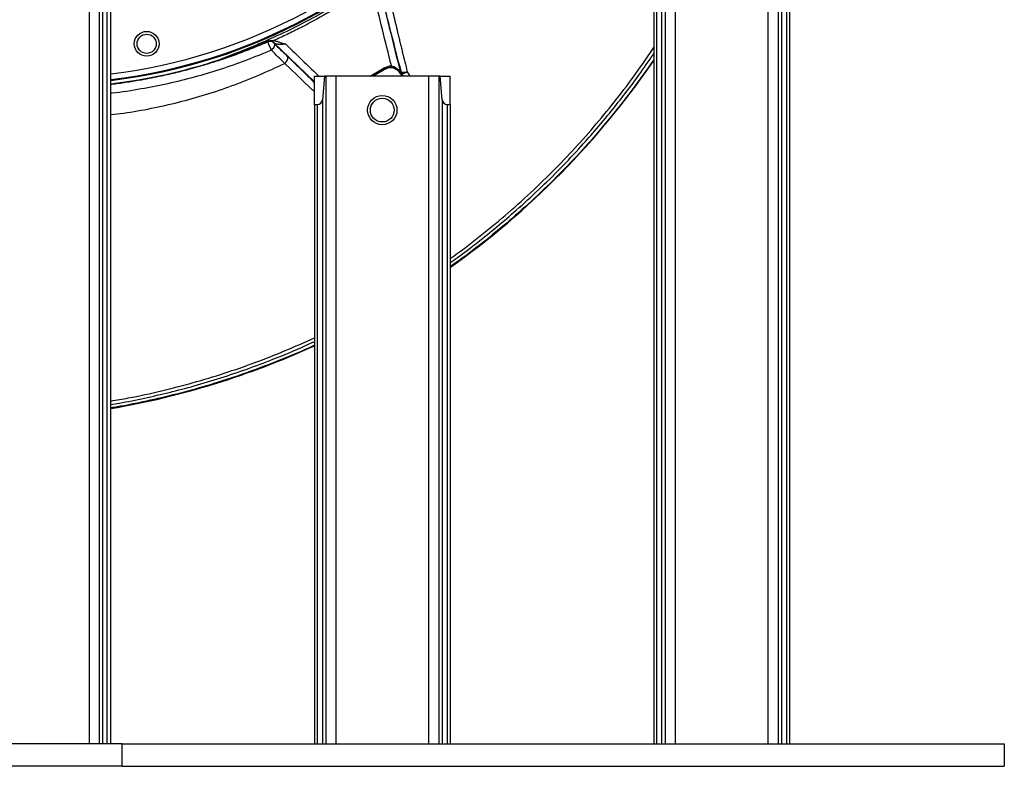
# Model space of a CAD drawing. Header units: millimetres. Extents: x 1055 to 2818, y 673 to 2898.
# Tile 24 of 44: x 1947 to 2818, y 673 to 1334. Entities that reach past the tile are written whole.
import ezdxf

# ---------------------------------------------------------------- set-up
doc = ezdxf.new("R2010")
doc.units = ezdxf.units.MM

msp = doc.modelspace()

# ---------------------------------------------------------------- linework, layer by layer
at = {"color": 7, "linetype": 'Continuous', "lineweight": 25}
for p, q in [((2009, 693.48), (2009, 2073.48)), ((2017.98, 693.48), (2017.98, 2073.48)), ((2020.86, 693.48), (2020.86, 2073.48)), ((2024.84, 693.48), (2024.84, 2073.48)), ((2027.95, 693.48), (2027.95, 2073.48)), ((2517.98, 1803.48), (2517.98, 693.48)), ((2526.95, 1803.48), (2526.95, 693.48)), ((2608.95, 1803.48), (2608.95, 693.48)), ((2617.92, 1803.48), (2617.92, 693.48)), ((2507.95, 1778.48), (2507.95, 693.48)), ((2510.5, 1778.48), (2510.5, 693.48)), ((2514.98, 1782.6), (2514.98, 693.48)), ((2620.92, 1782.6), (2620.92, 693.48)), ((2625.4, 1778.48), (2625.4, 693.48)), ((2627.95, 1778.48), (2627.95, 693.48)), ((2166.6, 1314.28), (2166.58, 1314.45)), ((2171.99, 1313.42), (2172.01, 1313.25)), ((2270.27, 1289.85), (2259.94, 1283.88)), ((2270.11, 1290.13), (2270.27, 1289.85)), ((2207.95, 1258.88), (2207.95, 1283.88)), ((2207.95, 1283.88), (2216.74, 1283.88)), ((2216.74, 1283.88), (2214.98, 1263)), ((2217.98, 1283.88), (2216.74, 1283.88)), ((2217.98, 1283.88), (2217.98, 693.48)), ((2226.95, 1283.88), (2217.98, 1283.88)), ((2226.95, 1283.88), (2226.95, 693.48)), ((2308.95, 1283.88), (2226.95, 1283.88)), ((2284.17, 1286.32), (2283.93, 1286.19)), ((2285.26, 1283.88), (2283.93, 1286.19)), ((2284.03, 1286.96), (2284.87, 1287.45)), ((2285.36, 1286.27), (2284.52, 1285.78)), ((2286.73, 1283.88), (2285.36, 1286.27)), ((2308.95, 1283.88), (2308.95, 693.48)), ((2317.92, 1283.88), (2308.95, 1283.88)), ((2317.92, 1283.88), (2317.92, 693.48)), ((2319.16, 1283.88), (2317.92, 1283.88)), ((2320.92, 1263), (2319.16, 1283.88)), ((2319.16, 1283.88), (2327.95, 1283.88)), ((2327.95, 1258.88), (2327.95, 1283.88)), ((2214.98, 1263), (2214.98, 693.48)), ((2320.92, 1263), (2320.92, 693.48)), ((2207.95, 1258.88), (2207.95, 693.48)), ((2207.95, 1258.88), (2210.5, 1258.88)), ((2210.5, 1258.88), (2210.5, 693.48)), ((2325.4, 1258.88), (2327.95, 1258.88)), ((2325.4, 1258.88), (2325.4, 693.48)), ((2327.95, 1258.88), (2327.95, 693.48)), ((2037.95, 693.48), (1897.95, 693.48)), ((2037.95, 693.48), (2817.95, 693.48)), ((2037.95, 673.48), (2037.95, 693.48)), ((2817.95, 693.48), (2817.95, 673.48)), ((2037.95, 673.48), (1897.95, 673.48)), ((2037.95, 673.48), (2817.95, 673.48))]:
    msp.add_line(p, q, dxfattribs=at)
at = {"color": 1, "linetype": 'Continuous', "lineweight": 25}
for p, q in [((2207.95, 1278.87), (2171.99, 1313.42)), ((2257.13, 1283.88), (2269.69, 1291.13)), ((2270.11, 1290.13), (2259.27, 1283.88)), ((2290.06, 1287.67), (2292.2, 1283.88))]:
    msp.add_line(p, q, dxfattribs=at)
at = {"color": 1, "linetype": 'Continuous', "lineweight": 25, "flags": 128}
msp.add_lwpolyline([(2207.95, 1270.14), (2203.94, 1274), (2198.74, 1278.99), (2192.74, 1284.72), (2187.04, 1290.13), (2181.69, 1295.19), (2181.69, 1295.19), (2181.69, 1295.19)], dxfattribs=at)
at = {"color": 7, "linetype": 'Continuous', "lineweight": 25, "flags": 128}
for points in [[(2290.06, 1287.67), (2289.12, 1287.44), (2288.2, 1287.26), (2287.33, 1287.13), (2286.55, 1287.07), (2285.89, 1287.07), (2285.38, 1287.13), (2285.04, 1287.26), (2284.87, 1287.45)], [(2290.06, 1287.67), (2289.24, 1287.24), (2288.44, 1286.85), (2287.67, 1286.54), (2286.98, 1286.3), (2286.38, 1286.15), (2285.9, 1286.09), (2285.56, 1286.13), (2285.36, 1286.27)]]:
    msp.add_lwpolyline(points, dxfattribs=at)
at = {"color": 7, "linetype": 'Continuous', "lineweight": 25}
for centre, radius in [((2059.64, 1312.51), 11), ((2059.64, 1312.51), 8.5), ((2267.95, 1253.87), 13), ((2267.95, 1253.87), 10.5)]:
    msp.add_circle(centre, radius, dxfattribs=at)
for centre, radius, start, end in [((1967.95, 1773.48), 497, 276.93391, 85.47088), ((2168.53, 1309.96), 4.9, 45.02606, 113.38986), ((1967.95, 1773.48), 500, 276.8921, 288.26038), ((1903.34, 1712.38), 733, 305.39948, 325.57229), ((1903.34, 1712.38), 733.2, 305.38833, 325.54941), ((2266.78, 1289.33), 3.42, 13.56333, 31.70523), ((2275.27, 1281.19), 10, 30, 120), ((2273.82, 1293.69), 2.32, 284.63666, 345.35573), ((2286.38, 1287.55), 2.53, 195.63429, 208.96512), ((2288.76, 1288.23), 4.9, 195.00441, 210.00003), ((2289.6, 1288.72), 4.9, 195.00441, 210.00003), ((2210.5, 1263.38), 4.5, 270, 355.18773), ((2325.4, 1263.38), 4.5, 184.81227, 270), ((1903.34, 1712.38), 733, 279.78761, 294.55477), ((1903.34, 1712.38), 733.2, 279.7849, 294.5476)]:
    msp.add_arc(centre, radius, start, end, dxfattribs=at)
at = {"color": 1, "linetype": 'Continuous', "lineweight": 25}
for radius, start in [(491.21, 277.01609), (496.2, 276.94514)]:
    msp.add_arc((1967.95, 1773.48), radius, start, 0, dxfattribs=at)
at = {"color": 7, "linetype": 'Continuous', "lineweight": 25}
for points, knots in [([(2300.82, 1400.39), (2294.23, 1395), (2287.55, 1389.69), (2277.43, 1381.88), (2274.03, 1379.31), (2268.92, 1375.47), (2267.21, 1374.2), (2263.78, 1371.68), (2262.06, 1370.42), (2253.43, 1364.17), (2246.39, 1359.35), (2232.08, 1350.09), (2224.82, 1345.64), (2202.66, 1332.85), (2187.46, 1325.08), (2169.96, 1317.24), (2168.01, 1316.39), (2164.11, 1314.68), (2162.15, 1313.83), (2156.28, 1311.32), (2152.35, 1309.67), (2140.52, 1304.81), (2132.59, 1301.68), (2124.62, 1298.66)], [0, 0, 0, 0, 0.125, 0.125, 0.1875, 0.1875, 0.21875, 0.21875, 0.25, 0.25, 0.375, 0.375, 0.5, 0.5, 0.75, 0.75, 0.78125, 0.78125, 0.8125, 0.8125, 0.875, 0.875, 1, 1, 1, 1]), ([(2262.73, 1367.8), (2255.64, 1362.65), (2248.42, 1357.68), (2233.73, 1348.15), (2226.27, 1343.57), (2211.09, 1334.81), (2203.4, 1330.63), (2191.7, 1324.68), (2187.78, 1322.74), (2179.88, 1318.97), (2175.9, 1317.14), (2171.9, 1315.36)], [0, 0, 0, 0, 0.25, 0.25, 0.5, 0.5, 0.75, 0.75, 0.875, 0.875, 1, 1, 1, 1]), ([(2264.36, 1366.75), (2267.63, 1353.46), (2270.91, 1340.17), (2277.47, 1313.57), (2280.75, 1300.26), (2284.03, 1286.96)], [0, 0, 0, 0, 0.5, 0.5, 1, 1, 1, 1]), ([(2276.07, 1293.1), (2273.4, 1303.82), (2270.73, 1314.53), (2265.4, 1335.96), (2262.73, 1346.68), (2260.05, 1357.38)], [0, 0, 0, 0, 0.5, 0.5, 1, 1, 1, 1]), ([(2284.87, 1287.45), (2283.22, 1293.7), (2281.62, 1299.8), (2279.28, 1308.75), (2278.52, 1311.7), (2277.38, 1316.06), (2277.01, 1317.51), (2276.26, 1320.38), (2275.89, 1321.81), (2274.06, 1328.89), (2272.67, 1334.31), (2270.03, 1344.66), (2268.79, 1349.59), (2267.62, 1354.26)], [0, 0, 0, 0, 0.25, 0.25, 0.375, 0.375, 0.4375, 0.4375, 0.5, 0.5, 0.75, 0.75, 1, 1, 1, 1]), ([(2274.44, 1352.7), (2274.47, 1352.56), (2274.5, 1352.41), (2274.57, 1352.13), (2274.67, 1351.7), (2274.9, 1350.69), (2275.1, 1349.82), (2275.51, 1348.07), (2275.78, 1346.89), (2276.62, 1343.29), (2277.2, 1340.84), (2278.98, 1333.29), (2280.23, 1328.02), (2281.88, 1321.14), (2282.22, 1319.75), (2282.89, 1316.95), (2283.23, 1315.55), (2283.92, 1312.71), (2284.27, 1311.27), (2284.97, 1308.4), (2285.32, 1306.95), (2287.1, 1299.68), (2288.56, 1293.74), (2290.06, 1287.67)], [0, 0, 0, 0, 0.007812, 0.007812, 0.015625, 0.03125, 0.0625, 0.0625, 0.125, 0.125, 0.25, 0.25, 0.5, 0.5, 0.5625, 0.5625, 0.625, 0.625, 0.6875, 0.6875, 0.75, 0.75, 1, 1, 1, 1]), ([(2167.47, 1315.03), (2163.96, 1313.51), (2160.44, 1312.02), (2153.36, 1309.12), (2149.8, 1307.72), (2142.66, 1304.99), (2139.07, 1303.67), (2131.87, 1301.1), (2128.25, 1299.86), (2124.62, 1298.66)], [0, 0, 0, 0, 0.25, 0.25, 0.5, 0.5, 0.75, 0.75, 1, 1, 1, 1]), ([(2166.58, 1314.45), (2166.58, 1314.48), (2166.66, 1314.55), (2166.96, 1314.75), (2167.18, 1314.87), (2167.47, 1315.03)], [0, 0, 0, 0, 0.5, 0.5, 1, 1, 1, 1]), ([(2172.01, 1313.25), (2171.67, 1313.6), (2171.27, 1313.89), (2170.41, 1314.34), (2169.94, 1314.51), (2168.99, 1314.69), (2168.49, 1314.71), (2167.53, 1314.6), (2167.05, 1314.48), (2166.6, 1314.28)], [0, 0, 0, 0, 0.25, 0.25, 0.5, 0.5, 0.75, 0.75, 1, 1, 1, 1]), ([(2167.47, 1315.03), (2167.84, 1315.19), (2168.21, 1315.31), (2168.98, 1315.47), (2169.37, 1315.51), (2170.13, 1315.53), (2170.5, 1315.52), (2171.23, 1315.45), (2171.57, 1315.4), (2171.9, 1315.36)], [0, 0, 0, 0, 0.25, 0.25, 0.5, 0.5, 0.75, 0.75, 1, 1, 1, 1]), ([(2171.9, 1315.36), (2172.38, 1315.29), (2172.84, 1315.19), (2173.73, 1314.99), (2174.17, 1314.87), (2175.46, 1314.49), (2176.29, 1314.21), (2177.93, 1313.64), (2178.75, 1313.34), (2180, 1312.94), (2180.43, 1312.81), (2181.09, 1312.65), (2181.31, 1312.6), (2181.66, 1312.54), (2181.78, 1312.52), (2182.01, 1312.49), (2182.14, 1312.47), (2182.26, 1312.46)], [0, 0, 0, 0, 0.125, 0.125, 0.25, 0.25, 0.5, 0.5, 0.75, 0.75, 0.875, 0.875, 0.9375, 0.9375, 0.96875, 0.96875, 1, 1, 1, 1]), ([(2169.89, 1306.92), (2169.85, 1307), (2169.81, 1307.09), (2169.74, 1307.26), (2169.7, 1307.35), (2169.58, 1307.62), (2169.5, 1307.81), (2169.33, 1308.2), (2169.24, 1308.4), (2169.06, 1308.81), (2168.97, 1309.02), (2168.78, 1309.43), (2168.69, 1309.64), (2168.5, 1310.06), (2168.41, 1310.28), (2168.23, 1310.69), (2168.14, 1310.89), (2167.96, 1311.29), (2167.87, 1311.49), (2167.62, 1312.06), (2167.46, 1312.41), (2167.25, 1312.88), (2167.18, 1313.03), (2167.06, 1313.31), (2167, 1313.43), (2166.84, 1313.77), (2166.76, 1313.96), (2166.67, 1314.14), (2166.65, 1314.19), (2166.63, 1314.24), (2166.62, 1314.25), (2166.61, 1314.27), (2166.6, 1314.28), (2166.6, 1314.28)], [0, 0, 0, 0, 0.03125, 0.03125, 0.0625, 0.0625, 0.125, 0.125, 0.1875, 0.1875, 0.25, 0.25, 0.3125, 0.3125, 0.375, 0.375, 0.4375, 0.4375, 0.5, 0.5, 0.625, 0.625, 0.6875, 0.6875, 0.75, 0.75, 0.875, 0.875, 0.9375, 0.9375, 0.96875, 0.96875, 1, 1, 1, 1]), ([(2172.13, 1313.13), (2172.43, 1312.82), (2172.6, 1312.4), (2172.69, 1311.4), (2172.6, 1310.83), (2172.17, 1309.64), (2171.84, 1309.03), (2170.97, 1307.89), (2170.45, 1307.35), (2169.89, 1306.92)], [0, 0, 0, 0, 0.25, 0.25, 0.5, 0.5, 0.75, 0.75, 1, 1, 1, 1]), ([(2181.69, 1295.19), (2179.87, 1296.99), (2177.96, 1298.88), (2174.02, 1302.79), (2171.99, 1304.82), (2169.89, 1306.92)], [0, 0, 0, 0, 0.5, 0.5, 1, 1, 1, 1]), ([(2182.26, 1312.46), (2182.05, 1312.4), (2181.85, 1312.34), (2181.47, 1312.25), (2181.28, 1312.2), (2180.73, 1312.1), (2180.39, 1312.05), (2179.75, 1311.97), (2179.44, 1311.94), (2178.86, 1311.9), (2178.58, 1311.9), (2177.78, 1311.89), (2177.29, 1311.9), (2176.36, 1311.97), (2175.94, 1312.03), (2175.14, 1312.16), (2174.76, 1312.23), (2174.06, 1312.41), (2173.74, 1312.51), (2173.14, 1312.73), (2172.87, 1312.85), (2172.38, 1313.12), (2172.17, 1313.26), (2171.99, 1313.42)], [0, 0, 0, 0, 0.03125, 0.03125, 0.0625, 0.0625, 0.125, 0.125, 0.1875, 0.1875, 0.25, 0.25, 0.375, 0.375, 0.5, 0.5, 0.625, 0.625, 0.75, 0.75, 0.875, 0.875, 1, 1, 1, 1]), ([(2172.01, 1313.25), (2172.01, 1313.25), (2172.01, 1313.25), (2172.01, 1313.25), (2172.01, 1313.25), (2172.01, 1313.25), (2172.02, 1313.24), (2172.02, 1313.24), (2172.03, 1313.23), (2172.03, 1313.23), (2172.04, 1313.22), (2172.05, 1313.21), (2172.06, 1313.21), (2172.06, 1313.2), (2172.07, 1313.19), (2172.08, 1313.18), (2172.09, 1313.17), (2172.1, 1313.16), (2172.11, 1313.15), (2172.12, 1313.14), (2172.13, 1313.14), (2172.13, 1313.13)], [0, 0, 0, 0, 0.0000077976, 0.0000077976, 0.0000077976, 0.0000417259, 0.0000417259, 0.0000417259, 0.0000783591, 0.0000783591, 0.0000783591, 0.0001171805, 0.0001171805, 0.0001171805, 0.0001564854, 0.0001564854, 0.0001564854, 0.0001946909, 0.0001946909, 0.0001946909, 0.0002336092, 0.0002336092, 0.0002336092, 0.0002336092]), ([(2181.69, 1295.19), (2182.29, 1295.61), (2182.84, 1296.14), (2183.71, 1297.32), (2184.04, 1297.97), (2184.42, 1299.27), (2184.47, 1299.91), (2184.27, 1301.05), (2184.02, 1301.55), (2183.66, 1301.93)], [0, 0, 0, 0, 0.25, 0.25, 0.5, 0.5, 0.75, 0.75, 1, 1, 1, 1]), ([(2183.66, 1301.93), (2185.72, 1299.93), (2189.85, 1295.93), (2196.74, 1289.23), (2202.77, 1283.33), (2206.67, 1279.5), (2207.95, 1278.24)], [0, 0, 0, 0, 0.282564, 0.565132, 0.856391, 1, 1, 1, 1]), ([(2269.69, 1291.13), (2270.21, 1291.43), (2270.74, 1291.69), (2271.81, 1292.15), (2272.35, 1292.35), (2273.99, 1292.84), (2275.04, 1293.02), (2276.07, 1293.1)], [0, 0, 0, 0, 0.25, 0.25, 0.5, 0.5, 1, 1, 1, 1]), ([(2274.41, 1291.44), (2274.09, 1291.42), (2273.76, 1291.38), (2273.08, 1291.27), (2272.72, 1291.19), (2272.18, 1291.03), (2271.99, 1290.97), (2271.62, 1290.84), (2271.43, 1290.77), (2270.86, 1290.54), (2270.48, 1290.35), (2270.11, 1290.13)], [0, 0, 0, 0, 0.25, 0.25, 0.5, 0.5, 0.625, 0.625, 0.75, 0.75, 1, 1, 1, 1]), ([(2284.17, 1286.32), (2284.13, 1286.39), (2284.08, 1286.46), (2283.98, 1286.61), (2283.93, 1286.7), (2283.75, 1286.96), (2283.62, 1287.15), (2283.33, 1287.54), (2283.16, 1287.73), (2282.83, 1288.12), (2282.65, 1288.31), (2282.08, 1288.86), (2281.68, 1289.19), (2281.04, 1289.66), (2280.82, 1289.8), (2280.37, 1290.08), (2280.13, 1290.21), (2279.43, 1290.57), (2278.96, 1290.76), (2278.24, 1291), (2278, 1291.07), (2277.52, 1291.2), (2277.28, 1291.25), (2276.57, 1291.38), (2276.11, 1291.43), (2275.23, 1291.48), (2274.81, 1291.47), (2274.41, 1291.44)], [0, 0, 0, 0, 0.03125, 0.03125, 0.0625, 0.0625, 0.125, 0.125, 0.1875, 0.1875, 0.25, 0.25, 0.375, 0.375, 0.4375, 0.4375, 0.5, 0.5, 0.625, 0.625, 0.6875, 0.6875, 0.75, 0.75, 0.875, 0.875, 1, 1, 1, 1]), ([(2276.07, 1293.1), (2276.75, 1292.93), (2277.48, 1292.69), (2278.6, 1292.18), (2278.98, 1291.98), (2279.71, 1291.54), (2280.07, 1291.29), (2280.77, 1290.75), (2281.12, 1290.45), (2281.77, 1289.82), (2282.08, 1289.49), (2282.53, 1288.95), (2282.68, 1288.77), (2282.96, 1288.39), (2283.1, 1288.2), (2283.36, 1287.8), (2283.49, 1287.6), (2283.68, 1287.3), (2283.74, 1287.2), (2283.85, 1287.01), (2283.9, 1286.93), (2283.94, 1286.87)], [0, 0, 0, 0, 0.25, 0.25, 0.375, 0.375, 0.5, 0.5, 0.625, 0.625, 0.75, 0.75, 0.8125, 0.8125, 0.875, 0.875, 0.9375, 0.9375, 0.96875, 0.96875, 1, 1, 1, 1]), ([(2283.94, 1286.87), (2283.99, 1286.8), (2284.01, 1286.77), (2284.04, 1286.76), (2284.05, 1286.77), (2284.06, 1286.82), (2284.05, 1286.89), (2284.03, 1286.96)], [0, 0, 0, 0, 0.25, 0.25, 0.5, 0.5, 1, 1, 1, 1]), ([(2284.52, 1285.78), (2284.52, 1285.78), (2284.49, 1285.8), (2284.42, 1285.92), (2284.38, 1285.97), (2284.29, 1286.12), (2284.24, 1286.21), (2284.17, 1286.32)], [0, 0, 0, 0, 0.5, 0.5, 0.75, 0.75, 1, 1, 1, 1])]:
    msp.add_open_spline(points, degree=3, knots=knots, dxfattribs=at)
at = {"color": 1, "linetype": 'Continuous', "lineweight": 25}
for points, knots in [([(2027.95, 1276.77), (2028.61, 1276.84), (2033.59, 1277.44), (2042.64, 1278.7), (2054, 1280.56), (2063.9, 1282.4), (2072.01, 1284.06), (2079.47, 1285.71), (2086.6, 1287.4), (2094.16, 1289.3), (2102.24, 1291.48), (2112.03, 1294.3), (2123.67, 1297.93), (2137.24, 1302.59), (2151.7, 1308), (2161.52, 1312.14), (2166.6, 1314.28)], [0, 0, 0, 0, 0.013815, 0.104408, 0.190059, 0.253494, 0.313916, 0.362381, 0.412426, 0.466489, 0.524569, 0.586666, 0.678607, 0.778144, 0.885275, 1, 1, 1, 1]), ([(2169.89, 1306.92), (2162.42, 1303.81), (2147.53, 1297.61), (2124.72, 1289.69), (2101.68, 1282.81), (2078.38, 1277.02), (2054.21, 1272.35), (2037.37, 1269.57), (2028.36, 1268.72), (2027.95, 1268.68)], [0, 0, 0, 0, 0.164504, 0.328016, 0.490849, 0.653381, 0.81599, 0.99156, 1, 1, 1, 1]), ([(2182.26, 1312.46), (2187.81, 1307.09), (2197.67, 1297.57), (2207.55, 1288.04), (2211.86, 1283.88)], [0, 0, 0, 0, 0.563529, 1, 1, 1, 1]), ([(2327.95, 1122.61), (2330.31, 1124.26), (2340.95, 1131.71), (2359.12, 1145.99), (2382.38, 1165.42), (2404.74, 1185.87), (2425.81, 1206.78), (2445.59, 1228.06), (2464.13, 1249.63), (2481.75, 1271.91), (2496.4, 1291.74), (2504.79, 1304.39), (2507.95, 1309.15)], [0, 0, 0, 0, 0.033154, 0.149482, 0.265778, 0.382002, 0.498111, 0.607321, 0.716376, 0.825324, 0.934222, 1, 1, 1, 1]), ([(2327.95, 1118.94), (2330.08, 1120.42), (2338.33, 1126.13), (2352.18, 1136.81), (2369.6, 1150.76), (2387.71, 1166.3), (2406.43, 1183.45), (2425.59, 1202.35), (2442.55, 1220.35), (2457.45, 1237.25), (2470.42, 1252.79), (2482.87, 1268.61), (2495.49, 1285.48), (2503.6, 1297.37), (2507.95, 1303.74)], [0, 0, 0, 0, 0.029967, 0.116044, 0.202141, 0.288218, 0.391962, 0.495741, 0.599484, 0.677903, 0.756321, 0.833544, 0.910766, 1, 1, 1, 1]), ([(2507.95, 1298.44), (2506.84, 1296.76), (2500.31, 1286.9), (2487.38, 1269.5), (2469.16, 1246.32), (2449.93, 1223.96), (2429.67, 1202.18), (2408.33, 1181.07), (2385.96, 1160.64), (2362.73, 1141.22), (2343.38, 1126.08), (2331.53, 1117.8), (2327.95, 1115.3)], [0, 0, 0, 0, 0.023344, 0.137488, 0.251726, 0.365964, 0.480109, 0.597348, 0.714687, 0.832025, 0.949263, 1, 1, 1, 1]), ([(2027.95, 1249.85), (2031.75, 1250.3), (2043.74, 1251.69), (2063.76, 1255.27), (2087.93, 1260.69), (2111.84, 1267.42), (2135.47, 1275.41), (2158.84, 1284.56), (2174.06, 1291.64), (2181.69, 1295.19)], [0, 0, 0, 0, 0.071199, 0.224857, 0.37857, 0.532627, 0.68737, 0.84312, 1, 1, 1, 1]), ([(2027.95, 996.58), (2033.1, 997.44), (2048.11, 999.97), (2072.37, 1005.36), (2100.68, 1012.63), (2128.27, 1020.98), (2155.47, 1030.44), (2182.09, 1040.82), (2199.4, 1048.59), (2207.95, 1052.44)], [0, 0, 0, 0, 0.082863, 0.241509, 0.394237, 0.54669, 0.698958, 0.851168, 1, 1, 1, 1]), ([(2027.95, 993.47), (2030.48, 993.89), (2040.44, 995.53), (2057.73, 999.07), (2079.78, 1004.13), (2102.27, 1010.06), (2125.16, 1016.92), (2148.41, 1024.74), (2173.41, 1034.19), (2193.3, 1042.32), (2205.31, 1048.04), (2207.95, 1049.3)], [0, 0, 0, 0, 0.040593, 0.160279, 0.279991, 0.399675, 0.529407, 0.659178, 0.788912, 0.953485, 1, 1, 1, 1]), ([(2207.95, 1045.88), (2207.59, 1045.71), (2197.82, 1040.99), (2178.12, 1032.86), (2148.86, 1021.61), (2120.35, 1012.21), (2092.77, 1004.3), (2066.17, 997.82), (2044.55, 993.21), (2031.75, 991.1), (2027.95, 990.48)], [0, 0, 0, 0, 0.006316, 0.172314, 0.338308, 0.504146, 0.648985, 0.793923, 0.938869, 1, 1, 1, 1])]:
    msp.add_open_spline(points, degree=3, knots=knots, dxfattribs=at)
at = {"color": 7, "linetype": 'Continuous', "lineweight": 25}
msp.add_open_spline([(2172.13, 1313.13), (2176.24, 1309.12), (2180.08, 1305.39), (2183.66, 1301.93)], degree=3, dxfattribs=at)

doc.saveas('drawing.dxf')
